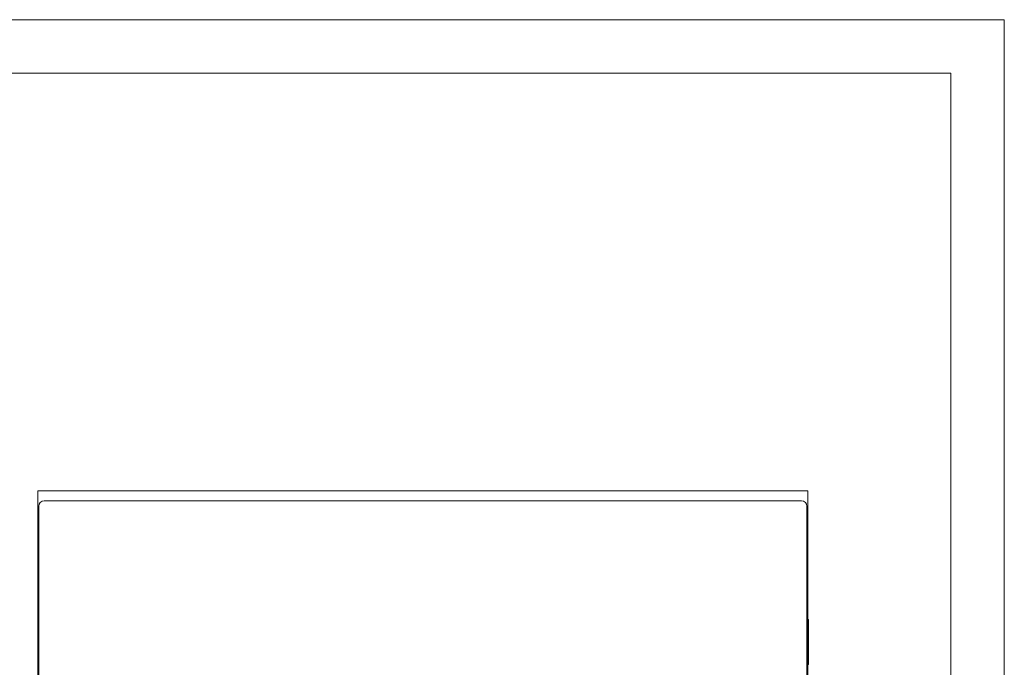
# Model space of a CAD drawing. Header units: millimetres. Extents: x 0 to 560, y 0 to 297.
# Tile 9 of 9: x 376 to 560, y 176 to 297. Entities that reach past the tile are written whole.
import ezdxf

# ---------------------------------------------------------------- set-up
doc = ezdxf.new("R2010")
doc.units = ezdxf.units.MM
doc.layers.get('0').update_dxf_attribs({"linetype": 'CONTINUOUS', "lineweight": 13})

msp = doc.modelspace()

# ---------------------------------------------------------------- linework, layer by layer
at = {"linetype": 'ByBlock'}
for p, q in [((379.3, 88), (379.3, 209)), ((523.3, 209), (379.3, 209)), ((523.3, 88), (523.3, 209)), ((379.5, 171.55), (379.5, 206.15)), ((380.5, 207.15), (522.1, 207.15)), ((523.1, 125.45), (523.1, 206.15)), ((523.37, 184.95), (523.3, 184.95)), ((523.37, 184.95), (523.37, 176.55)), ((523.37, 176.55), (523.3, 176.55))]:
    msp.add_line(p, q, dxfattribs=at)
at = {"ltscale": 5}
for points in [[(0, 0), (560, 0), (560, 297), (0, 297)], [(10, 10), (550, 10), (550, 287), (10, 287)]]:
    msp.add_lwpolyline(points, close=True, dxfattribs=at)
at = {"linetype": 'ByBlock'}
for centre, start, end in [((380.5, 206.15), 90, 180), ((522.1, 206.15), 0, 90)]:
    msp.add_arc(centre, 1, start, end, dxfattribs=at)

doc.saveas('drawing.dxf')
